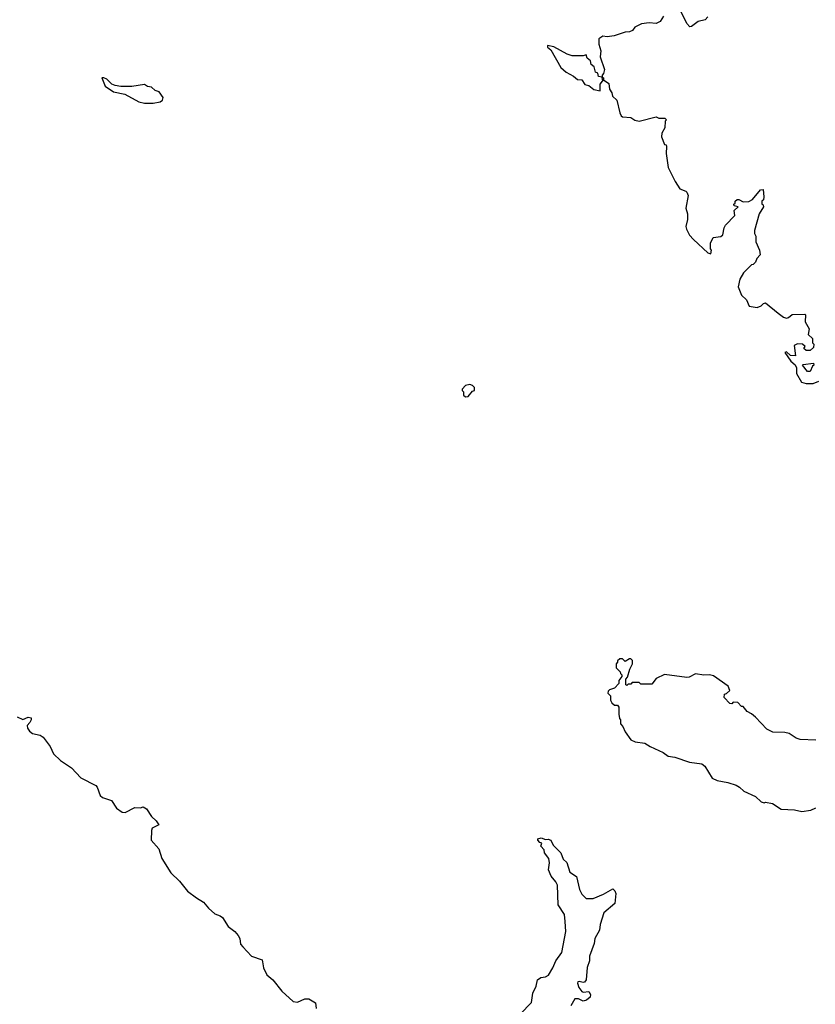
# Model space of a CAD drawing. Extents: x 2494118 to 2687960, y 757339 to 915227.
# Tile 25 of 256: x 2557144 to 2562821, y 814445 to 821470. Entities that reach past the tile are written whole.
import ezdxf

# ---------------------------------------------------------------- set-up
doc = ezdxf.new("R2010")
doc.units = 0

msp = doc.modelspace()

# ---------------------------------------------------------------- linework, layer by layer
at = {"layer": '0CON20XD'}
for points in [[(2562055, 821490), (2562035, 821470), (2561985, 821457.5), (2561938.3, 821421.7), (2561925, 821420), (2561903, 821443), (2561862.5, 821525)], [(2561736.7, 821495), (2561713.6, 821456.4), (2561685, 821442.5), (2561635, 821447.5), (2561580.7, 821439.3), (2561533.9, 821416.1), (2561516.4, 821393.6), (2561495, 821382.5), (2561465, 821380), (2561385, 821353.8), (2561335, 821347.5), (2561305, 821352.5), (2561275.9, 821334.1), (2561277.1, 821295), (2561291.2, 821248.8), (2561286.7, 821205), (2561317.5, 821115), (2561310, 821085), (2561300, 821075), (2561300, 821060), (2561310, 821055), (2561310, 821040), (2561346.7, 821015), (2561353.3, 820975), (2561368.8, 820948.8), (2561374.4, 820924.4), (2561403.8, 820895), (2561425.7, 820805), (2561435, 820783.8), (2561445, 820776.7), (2561505, 820772.5), (2561534.1, 820754.1), (2561565, 820746), (2561685, 820777.5), (2561705, 820767.5), (2561747, 820767), (2561760, 820755), (2561750, 820745), (2561748.3, 820698.3), (2561725, 820660), (2561722.5, 820635), (2561745, 820580), (2561756.7, 820576.7), (2561760, 820565), (2561756.7, 820515), (2561770, 820415), (2561820, 820315), (2561853.9, 820263.9), (2561896.2, 820246.2)], [(2561285, 820963.3), (2561285, 821010), (2561310, 821040), (2561301.7, 821041.7), (2561300, 821060), (2561273.9, 821063.9), (2561268.3, 821088.3), (2561252.5, 821095), (2561243.6, 821133.6), (2561221.2, 821151.2), (2561216.1, 821176.1), (2561192.5, 821195), (2561185, 821220), (2561165, 821212.5), (2561085, 821213.3), (2561050, 821225), (2560955, 821277.5), (2560910, 821285), (2560910, 821275), (2560933.8, 821253.8), (2561005, 821130), (2561042.5, 821095), (2561096.1, 821066.1), (2561125, 821042.5), (2561155, 821040), (2561177, 821007), (2561205, 821000), (2561240.8, 820970.8), (2561285, 820963.3)], [(2558095, 820874), (2558145.9, 820884.1), (2558163, 820897), (2558167.5, 820915), (2558140, 820955), (2558110, 820965), (2558085, 820987.5), (2558055, 820992.5), (2558035, 821007.5), (2557945, 820993.8), (2557865, 820993.8), (2557825, 821001.2), (2557800.8, 821010.8), (2557766.7, 821045), (2557745, 821055.8), (2557730, 821055), (2557752.5, 820995), (2557812.5, 820955), (2557895, 820939.2), (2557995, 820884.3), (2558035, 820874.2), (2558095, 820874)], [(2561896.2, 820246.2), (2561905, 820240), (2561912.5, 820215), (2561896.2, 820125), (2561908.8, 820085), (2561908, 820045), (2561897.1, 819995), (2561901.9, 819975), (2561922.8, 819932.8), (2561951.3, 819901.3), (2562055, 819807.5), (2562075, 819800), (2562080, 819825), (2562072.5, 819835), (2562072.5, 819875), (2562092.5, 819915), (2562147, 819923), (2562160, 819935), (2562170, 819985), (2562180, 820005), (2562247, 820073), (2562242.5, 820107.5), (2562270, 820135), (2562241.7, 820141.7), (2562240, 820155), (2562248.3, 820161.7), (2562250, 820175), (2562263, 820187), (2562275, 820187.5), (2562305, 820170), (2562347, 820173), (2562373, 820187), (2562430, 820255), (2562448.3, 820258.3), (2562452.5, 820205), (2562450, 820185), (2562440, 820175), (2562440, 820155), (2562448.3, 820148.3), (2562450, 820135), (2562420, 820085), (2562387.5, 819965), (2562387.5, 819945), (2562397.5, 819925), (2562397.5, 819885), (2562422.5, 819825), (2562427, 819793), (2562402.5, 819765), (2562395, 819740), (2562377, 819723), (2562365, 819720), (2562307.5, 819665), (2562282.3, 819617.7), (2562270, 819565), (2562294.2, 819505), (2562330.7, 819470.7), (2562350, 819425), (2562405, 819417.5), (2562435, 819427.5), (2562450, 819445), (2562465, 819450), (2562556.4, 819376.4), (2562595, 819347.5), (2562615, 819340), (2562630, 819345), (2562655, 819366.2), (2562745, 819370), (2562750, 819365), (2562747.5, 819315), (2562777.5, 819265), (2562770, 819225), (2562800, 819195), (2562800, 819165), (2562810, 819155), (2562808.3, 819131.7), (2562785, 819110), (2562755, 819110), (2562740, 819125), (2562748.3, 819138.3), (2562730, 819155), (2562693.6, 819156.4), (2562670, 819145), (2562678.3, 819071.7), (2562643, 819073), (2562615, 819100), (2562602.5, 819095), (2562645, 819032.5), (2562676.7, 819006.7), (2562686.7, 818985), (2562686.7, 818945), (2562723.3, 818885), (2562755, 818873.8), (2562805, 818873.3), (2562845, 818890)], [(2562785, 818960), (2562765, 818960), (2562730, 819005), (2562735, 819010), (2562808.3, 819018.3), (2562810, 819005), (2562801.7, 818998.3), (2562785, 818960)], [(2560325, 818780), (2560345, 818782.5), (2560375, 818820), (2560390, 818825), (2560390, 818845), (2560375, 818860), (2560355, 818867.5), (2560325, 818860), (2560300, 818835), (2560300, 818825), (2560310, 818815), (2560311.7, 818791.7), (2560325, 818780)], [(2562825, 816330), (2562713.9, 816333.9), (2562685, 816343.3), (2562635, 816376.2), (2562603.6, 816383.6), (2562517, 816387), (2562475, 816407.5), (2562393, 816493), (2562365, 816517.5), (2562333.6, 816533.6), (2562305, 816570), (2562295, 816570), (2562268.3, 816598.3), (2562235, 816600), (2562225, 816590), (2562211.7, 816591.7), (2562170, 816635), (2562171.7, 816658.3), (2562188.3, 816661.7), (2562210, 816685), (2562200, 816715), (2562095, 816787.5), (2562065, 816796.7), (2562025, 816792.5), (2561965, 816802.5), (2561921.7, 816778.3), (2561905, 816777.5), (2561745, 816797.5), (2561685, 816770), (2561655, 816730), (2561575, 816730), (2561565, 816740), (2561515, 816740), (2561505, 816730), (2561485, 816730), (2561475, 816720), (2561470, 816725), (2561470, 816765), (2561481.7, 816778.3), (2561497.5, 816835), (2561517.5, 816875), (2561517, 816897), (2561505, 816910), (2561495, 816910), (2561465, 816890), (2561445, 816910), (2561425, 816910), (2561410, 816895), (2561410, 816885), (2561400, 816875), (2561400, 816845), (2561428.3, 816818.3), (2561430, 816805), (2561440, 816795), (2561440, 816785), (2561420, 816755), (2561420, 816735), (2561388.3, 816701.7), (2561351.7, 816688.3), (2561341.7, 816678.3), (2561340, 816665), (2561360, 816645), (2561360, 816615), (2561370, 816595), (2561388.3, 816578.3), (2561408.3, 816578.3), (2561420, 816565), (2561420, 816515), (2561423, 816483), (2561430, 816475), (2561430, 816445), (2561447, 816427), (2561465, 816390), (2561505, 816332.5), (2561535, 816317.5), (2561605, 816307.5), (2561643.3, 816283.3), (2561735, 816242.5), (2561770, 816215), (2561819.3, 816209.3), (2561923.6, 816173.6), (2562011.7, 816161.7), (2562033, 816143), (2562085, 816057.5), (2562120.7, 816040.7), (2562196.4, 816026.4), (2562255, 816007.5), (2562280, 815995), (2562310, 815965), (2562395, 815927.5), (2562435, 815890), (2562455, 815882.5), (2562465, 815886.7), (2562515, 815877.5), (2562578.3, 815838.3), (2562671.7, 815831.7), (2562725, 815820), (2562789.3, 815830.7), (2562825, 815847.5)], [(2557125, 816496.7), (2557165, 816476.7), (2557205, 816492.5), (2557225, 816490), (2557225.8, 816475), (2557215.5, 816454.5), (2557196.7, 816435), (2557198.8, 816415), (2557212.7, 816392.7), (2557236.1, 816376.1), (2557290, 816365), (2557311.7, 816351.7), (2557360.8, 816285), (2557385, 816232.5), (2557434.5, 816184.5), (2557513.3, 816133.3), (2557580.8, 816060.8)], [(2557580.8, 816060.8), (2557687.5, 816005), (2557697.5, 815995), (2557718, 815935), (2557735, 815921.4), (2557798.8, 815898.8), (2557835, 815843.8), (2557875, 815816.2), (2557895.7, 815814.3), (2557965, 815848.8), (2558005, 815847.5), (2558025, 815853.3), (2558049.5, 815839.5), (2558084.2, 815784.2), (2558116.7, 815755), (2558137.5, 815725), (2558089.3, 815700.7), (2558083.8, 815685), (2558081.2, 815615), (2558137.1, 815555), (2558158.6, 815485), (2558223.1, 815383.1), (2558285, 815322.9), (2558342.3, 815252.3), (2558404.2, 815204.2), (2558454.7, 815174.7), (2558490.1, 815130.1), (2558535, 815091.4), (2558575, 815076.7), (2558590, 815065), (2558630.7, 815000.7), (2558678.8, 814965), (2558703.8, 814935), (2558713.8, 814915), (2558720, 814875), (2558735.7, 814855.7), (2558797.7, 814787.7), (2558873, 814763), (2558882.5, 814705), (2558908, 814655), (2558948.9, 814618.9), (2559015, 814539.4), (2559095.8, 814465.8), (2559125, 814460.8), (2559177.5, 814485), (2559207.5, 814485), (2559255.6, 814455.6), (2559258.8, 814415)], [(2560715.7, 814374.3), (2560795, 814458.8), (2560805.6, 814525), (2560829.2, 814575), (2560839.5, 814620.5), (2560862.7, 814637.3), (2560895, 814640.8), (2560916.4, 814653.6), (2560948.5, 814705), (2560969.4, 814755), (2561012.5, 814815), (2561040.8, 814965), (2561035.5, 815035), (2561030.6, 815085), (2560985.8, 815155.8), (2560981.4, 815295), (2560969.5, 815319.5), (2560935, 815360), (2560916.2, 815405), (2560923.3, 815455), (2560920, 815485), (2560887.5, 815525), (2560887, 815547), (2560863, 815573), (2560870, 815595), (2560855, 815600), (2560840, 815615), (2560840, 815625), (2560865, 815632.5), (2560895, 815620), (2560915, 815622.5), (2560932.5, 815615), (2560951.2, 815581.2), (2561005.8, 815525), (2561021.7, 815481.7), (2561047, 815457), (2561068.3, 815388.3), (2561116.2, 815356.2), (2561139.2, 815265), (2561155, 815231.2), (2561185, 815200), (2561235, 815200), (2561310, 815230), (2561375, 815270), (2561390, 815255), (2561396.7, 815235), (2561390, 815165), (2561311.7, 815098.3), (2561285.6, 815015), (2561281.1, 814975), (2561248, 814915), (2561241.7, 814878.3), (2561210.7, 814789.3), (2561209.2, 814755), (2561192.6, 814707.4), (2561185, 814620), (2561175, 814604), (2561165, 814600), (2561135, 814608.6), (2561125.8, 814604.2), (2561123.3, 814595), (2561134.4, 814565), (2561155, 814537.1), (2561165, 814532.5), (2561205.5, 814535.5), (2561215.8, 814515), (2561213.9, 814496.1), (2561187.5, 814475), (2561165, 814467.5), (2561130, 814485), (2561103.8, 814485), (2561075.9, 814434.1)]]:
    msp.add_lwpolyline(points, dxfattribs=at)

doc.saveas('drawing.dxf')
